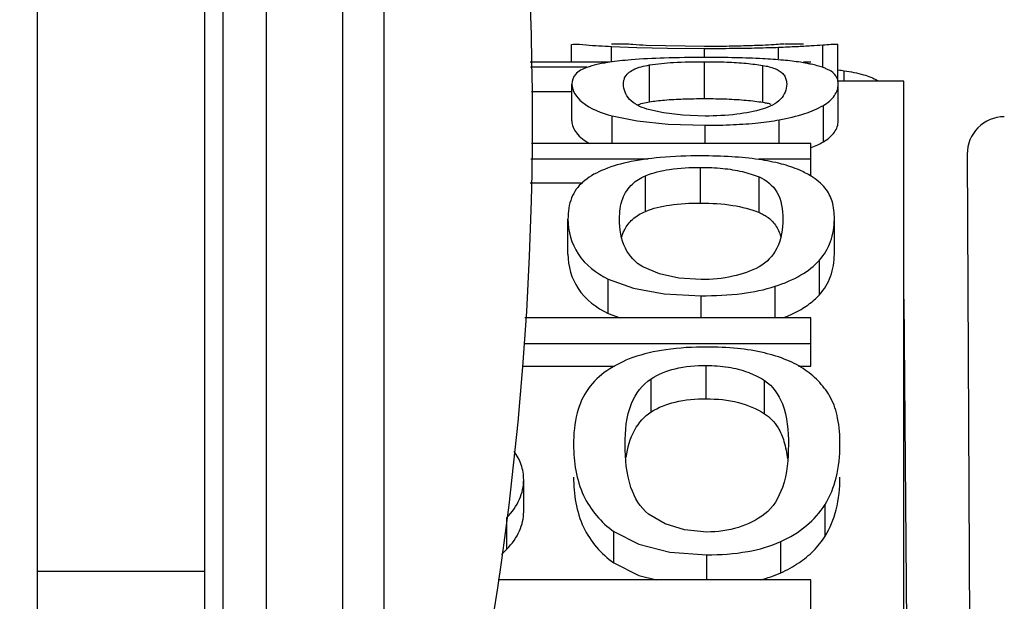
# Paper-space layout 'Sheet' of a CAD drawing. Header units: inches. Extents: x 0.2 to 10.8, y 0.2 to 8.3.
# Tile 163 of 256: x 3.0968 to 3.1286, y 4.3531 to 4.3719. Entities that reach past the tile are written whole.
import ezdxf

# ---------------------------------------------------------------- set-up
doc = ezdxf.new("R2010")
doc.units = ezdxf.units.IN
doc.header["$MEASUREMENT"] = 0
doc.layers.get('0').update_dxf_attribs({"lineweight": 5})
doc.layers.add('06___PRT_ALL_SURFS', color=7, linetype='Continuous')
doc.styles.add('My Text', font='tahoma.ttf')
doc.dimstyles.new('My Dimension - mm [in] (ANSI)$0', dxfattribs={"dimtxt": 0.12, "dimasz": 0.09842519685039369, "dimexe": 0.125, "dimexo": 0.06299999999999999, "dimgap": 0.03149606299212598, "dimtad": 0, "dimlfac": 250, "dimzin": 4, "dimdsep": 46, "dimtxsty": 'My Text', "dimblk": 'Filled-1', "dimcen": 0.09, "dimclrd": 1, "dimclre": 1, "dimclrt": 1, "dimadec": 1, "dimazin": 1, "dimtfac": 1, "dimtofl": 0, "dimtmove": 0, "dimatfit": 3, "dimfxl": 1, "dimtolj": 1, "dimtzin": 4, "dimlwd": -1, "dimlwe": -1, "dimarcsym": 0})

# ---------------------------------------------------------------- blocks, each defined once
blk = doc.blocks.new('*D5')
at = {"color": 1, "true_color": 0xff0000}
for p, q in [((2.780755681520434, 5.679234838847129), (2.780755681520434, 5.777660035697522)), ((3.134363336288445, 5.580809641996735), (2.655755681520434, 5.580809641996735)), ((3.249656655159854, 3.709957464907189), (2.655755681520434, 3.709957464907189)), ((2.780755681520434, 3.611532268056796), (2.780755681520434, 3.513107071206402))]:
    blk.add_line(p, q, dxfattribs=at)
at = {"layer": 'Defpoints', "color": 0}
for p in [(3.197363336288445, 5.580809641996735), (2.780755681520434, 3.709957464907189), (3.312656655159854, 3.709957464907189)]:
    blk.add_point(p, dxfattribs=at)
at = {"color": 1, "true_color": 0xff0000, "insert": (2.780755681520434, 4.645383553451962), "char_height": 0.12, "attachment_point": 5, "rotation": 90, "style": 'My Text'}
blk.add_mtext('\\A1;467.71 mm [18.414 in]', dxfattribs=at)
blk = doc.blocks.new('Filled-1')
blk = doc.blocks.new('*D7')
at = {"color": 1, "true_color": 0xff0000}
for p, q in [((2.885847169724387, 4.510735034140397), (2.885847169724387, 3.015490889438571)), ((4.10887950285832, 4.510735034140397), (4.10887950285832, 3.015490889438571)), ((2.984272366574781, 3.140490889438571), (4.010454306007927, 3.140490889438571)), ((4.10887950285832, 3.140490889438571), (4.20730469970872, 3.140490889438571))]:
    blk.add_line(p, q, dxfattribs=at)
at = {"layer": 'Defpoints', "color": 0}
for p in [(2.885847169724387, 4.573735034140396), (4.10887950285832, 4.573735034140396), (4.10887950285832, 3.140490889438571)]:
    blk.add_point(p, dxfattribs=at)
at = {"color": 1, "true_color": 0xff0000, "insert": (5.07271614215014, 3.140490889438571), "char_height": 0.12, "attachment_point": 5, "style": 'My Text'}
blk.add_mtext('\\A1;305.76 mm [12.038 in]', dxfattribs=at)

psp = doc.layouts.new('Sheet')

# ---------------------------------------------------------------- linework, layer by layer
at = {"color": 0, "linetype": 'ByBlock', "lineweight": -3}
for p, q in [((3.097363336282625, 4.345529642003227), (3.097363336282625, 5.456809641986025)), ((3.10476333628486, 4.344049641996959), (3.10476333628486, 4.400724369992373)), ((3.107236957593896, 4.343554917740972), (3.107236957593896, 4.400724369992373)), ((3.108571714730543, 4.343287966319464), (3.108571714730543, 4.399746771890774)), ((3.103363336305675, 4.344329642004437), (3.103363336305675, 4.399324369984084)), ((3.114618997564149, 4.371147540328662), (3.114677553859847, 4.371158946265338)), ((3.114618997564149, 4.370569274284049), (3.114618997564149, 4.371147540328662)), ((3.116332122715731, 4.371158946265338), (3.115921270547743, 4.371158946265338)), ((3.115921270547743, 4.370579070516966), (3.115921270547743, 4.371081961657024)), ((3.115921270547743, 4.371081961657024), (3.116730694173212, 4.371048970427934)), ((3.116730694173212, 4.371048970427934), (3.117728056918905, 4.371026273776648)), ((3.118922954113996, 4.371080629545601), (3.117041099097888, 4.371117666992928)), ((3.117728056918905, 4.371026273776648), (3.118922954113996, 4.371018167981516)), ((3.118922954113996, 4.370725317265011), (3.118922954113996, 4.371018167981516)), ((3.121318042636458, 4.370683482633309), (3.121318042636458, 4.371056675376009)), ((3.121488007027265, 4.371159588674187), (3.121427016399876, 4.371156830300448)), ((3.122125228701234, 4.371158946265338), (3.121512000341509, 4.371158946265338)), ((3.122745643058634, 4.370401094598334), (3.122745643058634, 4.37113275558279)), ((3.123226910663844, 4.369947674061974), (3.123226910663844, 4.371147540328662)), ((3.115864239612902, 4.370569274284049), (3.113292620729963, 4.370569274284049)), ((3.113298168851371, 4.370424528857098), (3.115114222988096, 4.370424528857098)), ((3.117142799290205, 4.369291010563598), (3.117142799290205, 4.370483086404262)), ((3.118922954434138, 4.369396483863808), (3.118922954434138, 4.370589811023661)), ((3.120811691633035, 4.369276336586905), (3.120811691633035, 4.370468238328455)), ((3.122125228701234, 4.37055409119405), (3.122027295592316, 4.370570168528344)), ((3.122363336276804, 4.370569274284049), (3.122125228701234, 4.370569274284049)), ((3.123439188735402, 4.369958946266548), (3.123439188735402, 4.37029822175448)), ((3.114637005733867, 4.36867409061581), (3.114637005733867, 4.369858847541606)), ((3.125363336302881, 4.369958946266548), (3.123226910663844, 4.369958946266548)), ((3.123244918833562, 4.36867409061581), (3.123244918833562, 4.369858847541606)), ((3.125363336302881, 4.332809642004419), (3.125363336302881, 4.36995859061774)), ((3.113328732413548, 4.369627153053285), (3.114637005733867, 4.369627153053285)), ((3.122763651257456, 4.368000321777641), (3.122763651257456, 4.369177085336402)), ((3.115939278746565, 4.367944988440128), (3.115939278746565, 4.368839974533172)), ((3.115939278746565, 4.368839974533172), (3.11674870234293, 4.368673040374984)), ((3.11674870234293, 4.368673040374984), (3.117746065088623, 4.368569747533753)), ((3.117746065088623, 4.368569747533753), (3.118940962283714, 4.368534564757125)), ((3.118940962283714, 4.367944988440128), (3.118940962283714, 4.368534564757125)), ((3.121336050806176, 4.367944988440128), (3.121336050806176, 4.368709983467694)), ((3.122363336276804, 4.367944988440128), (3.113333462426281, 4.367944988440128)), ((3.122363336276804, 4.366885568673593), (3.122363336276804, 4.367944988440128)), ((3.127411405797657, 4.367603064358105), (3.127593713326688, 4.332809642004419)), ((3.113314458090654, 4.36744918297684), (3.117102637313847, 4.36744918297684)), ((3.120677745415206, 4.36744918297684), (3.122363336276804, 4.36744918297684)), ((3.117016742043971, 4.36575056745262), (3.117016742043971, 4.36690064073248)), ((3.1187968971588, 4.366019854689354), (3.1187968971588, 4.367173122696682)), ((3.11328478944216, 4.366675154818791), (3.114988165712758, 4.366675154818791)), ((3.120685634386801, 4.365714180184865), (3.120685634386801, 4.366863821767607)), ((3.114510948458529, 4.364367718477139), (3.114510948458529, 4.365501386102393)), ((3.123118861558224, 4.364367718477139), (3.123118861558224, 4.365501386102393)), ((3.122637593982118, 4.363055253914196), (3.122637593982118, 4.364173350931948)), ((3.115813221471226, 4.362449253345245), (3.115813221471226, 4.363560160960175)), ((3.115813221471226, 4.363560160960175), (3.116622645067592, 4.363264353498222)), ((3.121209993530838, 4.362310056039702), (3.121209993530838, 4.363329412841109)), ((3.118814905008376, 4.362310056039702), (3.118814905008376, 4.363022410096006)), ((3.125363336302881, 4.362908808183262), (3.125626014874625, 4.332809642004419)), ((3.115813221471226, 4.362449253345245), (3.116198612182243, 4.362310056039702)), ((3.122363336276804, 4.362310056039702), (3.113117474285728, 4.362310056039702)), ((3.122363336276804, 4.360751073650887), (3.122363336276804, 4.362310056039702)), ((3.113085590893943, 4.361478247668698), (3.122363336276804, 4.361478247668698)), ((3.113049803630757, 4.360751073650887), (3.116012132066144, 4.360751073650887)), ((3.1189769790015, 4.359691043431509), (3.1189769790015, 4.360769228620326)), ((3.121960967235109, 4.360751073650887), (3.122363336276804, 4.360751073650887)), ((3.117196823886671, 4.359266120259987), (3.117196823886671, 4.360339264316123)), ((3.120865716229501, 4.359209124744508), (3.120865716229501, 4.360281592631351)), ((3.113079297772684, 4.356041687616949), (3.113079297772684, 4.357076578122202)), ((3.122817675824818, 4.3552480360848), (3.122817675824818, 4.356273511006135)), ((3.112539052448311, 4.354832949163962), (3.112539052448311, 4.355853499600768)), ((3.115993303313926, 4.354387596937), (3.115993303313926, 4.355402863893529)), ((3.121390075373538, 4.354066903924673), (3.121390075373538, 4.355078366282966)), ((3.118994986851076, 4.35383560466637), (3.118994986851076, 4.354649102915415)), ((3.097363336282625, 4.354124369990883), (3.102763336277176, 4.354124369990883)), ((3.122363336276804, 4.35383560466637), (3.112251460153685, 4.35383560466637)), ((3.122363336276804, 4.352034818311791), (3.122363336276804, 4.35383560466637))]:
    psp.add_line(p, q, dxfattribs=at)
for points in [[(3.118940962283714, 4.36883272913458), (3.118223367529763, 4.368858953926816), (3.117595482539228, 4.368936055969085), (3.117059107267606, 4.369059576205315)], [(3.118814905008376, 4.363547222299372), (3.118097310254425, 4.363594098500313), (3.11746942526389, 4.363732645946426), (3.116933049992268, 4.363956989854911)], [(3.116622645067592, 4.363264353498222), (3.117620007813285, 4.363083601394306), (3.118814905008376, 4.363022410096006)], [(3.118994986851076, 4.355384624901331), (3.118277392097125, 4.355450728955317), (3.11764950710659, 4.355646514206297), (3.117113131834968, 4.355964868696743)], [(3.115993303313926, 4.355402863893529), (3.116802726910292, 4.354987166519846), (3.117800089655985, 4.354734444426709), (3.118994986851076, 4.354649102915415)], [(3.115993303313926, 4.354387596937), (3.116802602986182, 4.353976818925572), (3.11736633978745, 4.35383560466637)]]:
    psp.add_lwpolyline(points, dxfattribs=at)
for centre, radius, start, end in [((3.010543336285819, 4.368724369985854), 0.10282, 345.5000476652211, 17.56067769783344), ((3.128611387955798, 4.367609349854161), 0.0011999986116, 90.07123467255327, 180.2999998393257)]:
    psp.add_arc(centre, radius, start, end, dxfattribs=at)
for points, knots in [([(3.114677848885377, 4.371159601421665), (3.114817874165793, 4.3711607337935), (3.115231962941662, 4.371117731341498), (3.115646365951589, 4.371095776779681), (3.115921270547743, 4.371081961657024)], [0, 0, 0, 0, 0.3371927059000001, 1, 1, 1, 1]), ([(3.117041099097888, 4.371117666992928), (3.116895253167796, 4.371123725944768), (3.116665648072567, 4.371136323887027), (3.116436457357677, 4.371157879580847), (3.116352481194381, 4.371159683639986)], [0, 0, 0, 0, 0.6347500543, 1, 1, 1, 1]), ([(3.119635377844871, 4.371085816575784), (3.119519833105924, 4.371084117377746), (3.119282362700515, 4.371081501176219), (3.119044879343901, 4.371080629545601), (3.118922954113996, 4.371080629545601)], [0, 0, 0, 0, 0.4865927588, 1, 1, 1, 1]), ([(3.118922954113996, 4.371018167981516), (3.119227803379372, 4.371018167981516), (3.119800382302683, 4.371020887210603), (3.120372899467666, 4.371030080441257), (3.12064055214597, 4.371036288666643)], [0, 0, 0, 0, 0.5324190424, 1, 1, 1, 1]), ([(3.120260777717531, 4.371099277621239), (3.120159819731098, 4.3710963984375), (3.119951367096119, 4.37109117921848), (3.119742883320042, 4.371087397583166), (3.119635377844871, 4.371085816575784)], [0, 0, 0, 0, 0.4843703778, 1, 1, 1, 1]), ([(3.120795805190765, 4.371117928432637), (3.120709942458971, 4.371114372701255), (3.120531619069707, 4.371107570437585), (3.120353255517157, 4.371101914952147), (3.120260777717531, 4.371099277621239)], [0, 0, 0, 0, 0.4815662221, 1, 1, 1, 1]), ([(3.12064055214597, 4.371036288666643), (3.12075806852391, 4.371039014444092), (3.120983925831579, 4.371044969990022), (3.121209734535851, 4.371052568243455), (3.121318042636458, 4.371056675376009)], [0, 0, 0, 0, 0.5202759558, 1, 1, 1, 1]), ([(3.121427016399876, 4.371156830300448), (3.121342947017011, 4.371151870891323), (3.121132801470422, 4.371134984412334), (3.12092228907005, 4.371123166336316), (3.120795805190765, 4.371117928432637)], [0, 0, 0, 0, 0.3994895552, 1, 1, 1, 1]), ([(3.121318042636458, 4.371056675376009), (3.121418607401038, 4.371060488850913), (3.121611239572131, 4.371068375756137), (3.121803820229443, 4.371077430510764), (3.121895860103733, 4.37108203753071)], [0, 0, 0, 0, 0.5219976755, 1, 1, 1, 1]), ([(3.121895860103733, 4.37108203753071), (3.122054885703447, 4.371089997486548), (3.122338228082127, 4.371105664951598), (3.122621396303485, 4.371124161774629), (3.122745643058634, 4.37113275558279)], [0, 0, 0, 0, 0.5611080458, 1, 1, 1, 1]), ([(3.122745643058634, 4.37113275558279), (3.122833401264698, 4.371138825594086), (3.122974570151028, 4.371148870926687), (3.123115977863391, 4.371159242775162), (3.123169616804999, 4.371159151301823)], [0, 0, 0, 0, 0.6212117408, 1, 1, 1, 1]), ([(3.123169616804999, 4.371159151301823), (3.123183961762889, 4.371159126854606), (3.123199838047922, 4.371159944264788), (3.123226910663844, 4.371153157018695), (3.123226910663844, 4.371147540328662)], [0, 0, 0, 0, 0.718625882, 1, 1, 1, 1]), ([(3.118940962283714, 4.370725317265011), (3.118500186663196, 4.370725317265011), (3.117701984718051, 4.370716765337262), (3.116904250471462, 4.370678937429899), (3.116548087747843, 4.370649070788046)], [0, 0, 0, 0, 0.5522200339, 1, 1, 1, 1]), ([(3.120803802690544, 4.370683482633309), (3.120513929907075, 4.370698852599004), (3.119893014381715, 4.370719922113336), (3.119271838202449, 4.370725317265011), (3.118940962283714, 4.370725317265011)], [0, 0, 0, 0, 0.4673222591, 1, 1, 1, 1]), ([(3.115114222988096, 4.370399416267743), (3.114982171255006, 4.370351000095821), (3.114734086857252, 4.370238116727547), (3.114637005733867, 4.369972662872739), (3.114637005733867, 4.369858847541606)], [0, 0, 0, 0, 0.5527235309, 1, 1, 1, 1]), ([(3.115852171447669, 4.3705708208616), (3.115714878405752, 4.370550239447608), (3.11546579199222, 4.370505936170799), (3.115221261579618, 4.370438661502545), (3.115114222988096, 4.370399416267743)], [0, 0, 0, 0, 0.5490852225, 1, 1, 1, 1]), ([(3.116548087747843, 4.370649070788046), (3.116425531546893, 4.370638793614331), (3.116193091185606, 4.370616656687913), (3.115961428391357, 4.370587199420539), (3.115852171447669, 4.3705708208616)], [0, 0, 0, 0, 0.5267891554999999, 1, 1, 1, 1]), ([(3.116341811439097, 4.370063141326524), (3.116391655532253, 4.37017914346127), (3.116654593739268, 4.370393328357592), (3.116961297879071, 4.370452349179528), (3.117142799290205, 4.370483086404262)], [0, 0, 0, 0, 0.4068316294, 1, 1, 1, 1]), ([(3.117142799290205, 4.370483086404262), (3.117398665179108, 4.370526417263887), (3.117992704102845, 4.370578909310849), (3.118587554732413, 4.370589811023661), (3.118922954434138, 4.370589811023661)], [0, 0, 0, 0, 0.4362164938, 1, 1, 1, 1]), ([(3.118922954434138, 4.370589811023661), (3.119162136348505, 4.370589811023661), (3.119612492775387, 4.370583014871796), (3.120062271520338, 4.370556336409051), (3.120272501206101, 4.370536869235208)], [0, 0, 0, 0, 0.5311482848, 1, 1, 1, 1]), ([(3.120272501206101, 4.370536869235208), (3.120366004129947, 4.370528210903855), (3.12054620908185, 4.370508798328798), (3.120725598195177, 4.370482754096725), (3.120811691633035, 4.370468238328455)], [0, 0, 0, 0, 0.5181951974, 1, 1, 1, 1]), ([(3.122027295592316, 4.370570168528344), (3.121843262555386, 4.370598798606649), (3.121435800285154, 4.370644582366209), (3.121026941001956, 4.370671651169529), (3.120803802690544, 4.370683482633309)], [0, 0, 0, 0, 0.4545945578, 1, 1, 1, 1]), ([(3.120811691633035, 4.370468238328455), (3.120942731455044, 4.370446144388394), (3.121170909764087, 4.370396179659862), (3.121381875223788, 4.370278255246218), (3.12145083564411, 4.370205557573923)], [0, 0, 0, 0, 0.5701163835, 1, 1, 1, 1]), ([(3.122370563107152, 4.370506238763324), (3.122330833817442, 4.370514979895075), (3.122249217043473, 4.370531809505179), (3.12216724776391, 4.370546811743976), (3.122125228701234, 4.37055409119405)], [0, 0, 0, 0, 0.4882061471, 1, 1, 1, 1]), ([(3.122730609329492, 4.370407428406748), (3.122674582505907, 4.370426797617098), (3.12255532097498, 4.370462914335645), (3.122434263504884, 4.37049222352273), (3.122370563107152, 4.370506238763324)], [0, 0, 0, 0, 0.4761311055, 1, 1, 1, 1]), ([(3.122947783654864, 4.370316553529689), (3.122914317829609, 4.37033370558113), (3.12284282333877, 4.370366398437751), (3.122769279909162, 4.370394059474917), (3.122730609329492, 4.370407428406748)], [0, 0, 0, 0, 0.4789162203, 1, 1, 1, 1]), ([(3.116302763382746, 4.369858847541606), (3.116302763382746, 4.369894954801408), (3.116308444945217, 4.369964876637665), (3.116328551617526, 4.370032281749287), (3.116341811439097, 4.370063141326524)], [0, 0, 0, 0, 0.5180751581, 1, 1, 1, 1]), ([(3.12145083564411, 4.370205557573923), (3.121482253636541, 4.370172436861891), (3.121536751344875, 4.370095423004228), (3.121563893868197, 4.370005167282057), (3.121571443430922, 4.369958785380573)], [0, 0, 0, 0, 0.4927644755, 1, 1, 1, 1]), ([(3.123244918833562, 4.369858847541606), (3.123244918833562, 4.369952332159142), (3.123197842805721, 4.370152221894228), (3.123034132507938, 4.370272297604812), (3.122947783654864, 4.370316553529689)], [0, 0, 0, 0, 0.4906967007, 1, 1, 1, 1]), ([(3.123242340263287, 4.370323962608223), (3.123275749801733, 4.370320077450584), (3.123341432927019, 4.370311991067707), (3.123406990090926, 4.370302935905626), (3.123439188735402, 4.37029822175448)], [0, 0, 0, 0, 0.5082566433, 1, 1, 1, 1]), ([(3.123439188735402, 4.37029822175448), (3.123648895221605, 4.370267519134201), (3.124016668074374, 4.370199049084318), (3.124371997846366, 4.370066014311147), (3.124509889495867, 4.369980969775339)], [0, 0, 0, 0, 0.566765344, 1, 1, 1, 1]), ([(3.114637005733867, 4.369858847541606), (3.114637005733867, 4.369639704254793), (3.115034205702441, 4.369106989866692), (3.115593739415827, 4.368934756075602), (3.115939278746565, 4.368839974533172)], [0, 0, 0, 0, 0.3795042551, 1, 1, 1, 1]), ([(3.117059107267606, 4.369059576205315), (3.116850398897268, 4.369121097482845), (3.116471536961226, 4.369290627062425), (3.116302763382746, 4.369688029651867), (3.116302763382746, 4.369858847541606)], [0, 0, 0, 0, 0.5602065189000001, 1, 1, 1, 1]), ([(3.121579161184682, 4.369858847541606), (3.121579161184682, 4.369687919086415), (3.121402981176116, 4.369291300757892), (3.121023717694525, 4.369123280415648), (3.120813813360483, 4.369061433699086)], [0, 0, 0, 0, 0.4385541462, 1, 1, 1, 1]), ([(3.121571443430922, 4.369958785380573), (3.121574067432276, 4.369942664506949), (3.121577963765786, 4.369909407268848), (3.121579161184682, 4.369875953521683), (3.121579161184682, 4.369858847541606)], [0, 0, 0, 0, 0.4884422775, 1, 1, 1, 1]), ([(3.122763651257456, 4.369177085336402), (3.122901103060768, 4.369259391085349), (3.123137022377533, 4.369441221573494), (3.123244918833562, 4.369731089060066), (3.123244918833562, 4.369858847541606)], [0, 0, 0, 0, 0.5563455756, 1, 1, 1, 1]), ([(3.116739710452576, 4.369191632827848), (3.116800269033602, 4.369213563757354), (3.116933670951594, 4.369252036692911), (3.117069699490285, 4.369278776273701), (3.117142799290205, 4.369291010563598)], [0, 0, 0, 0, 0.4649548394, 1, 1, 1, 1]), ([(3.117142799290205, 4.369291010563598), (3.117219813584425, 4.369303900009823), (3.117382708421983, 4.369326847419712), (3.117546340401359, 4.369343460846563), (3.117632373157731, 4.3693509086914)], [0, 0, 0, 0, 0.474856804, 1, 1, 1, 1]), ([(3.117632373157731, 4.3693509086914), (3.117829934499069, 4.369368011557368), (3.118260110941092, 4.369390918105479), (3.118690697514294, 4.369396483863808), (3.118922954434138, 4.369396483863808)], [0, 0, 0, 0, 0.4605665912, 1, 1, 1, 1]), ([(3.118922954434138, 4.369396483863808), (3.11904615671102, 4.369396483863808), (3.119285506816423, 4.369394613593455), (3.119524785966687, 4.369388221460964), (3.119640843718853, 4.369383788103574)], [0, 0, 0, 0, 0.5147484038, 1, 1, 1, 1]), ([(3.119640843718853, 4.369383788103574), (3.119749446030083, 4.36937963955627), (3.119959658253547, 4.369369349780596), (3.120169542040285, 4.369353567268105), (3.120270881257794, 4.369344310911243)], [0, 0, 0, 0, 0.5164425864, 1, 1, 1, 1]), ([(3.120270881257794, 4.369344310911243), (3.120364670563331, 4.369335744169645), (3.120545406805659, 4.369316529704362), (3.120725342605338, 4.36929072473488), (3.120811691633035, 4.369276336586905)], [0, 0, 0, 0, 0.5182703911, 1, 1, 1, 1]), ([(3.120811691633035, 4.369276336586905), (3.120856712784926, 4.369268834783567), (3.120942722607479, 4.369252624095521), (3.121027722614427, 4.369231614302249), (3.121067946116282, 4.369220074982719)], [0, 0, 0, 0, 0.5216938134, 1, 1, 1, 1]), ([(3.121336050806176, 4.368709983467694), (3.121616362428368, 4.368761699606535), (3.122106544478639, 4.368875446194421), (3.122577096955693, 4.369065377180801), (3.122763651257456, 4.369177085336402)], [0, 0, 0, 0, 0.5672656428, 1, 1, 1, 1]), ([(3.120813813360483, 4.369061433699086), (3.120537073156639, 4.368979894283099), (3.119914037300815, 4.36886363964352), (3.119282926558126, 4.36883272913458), (3.118940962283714, 4.36883272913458)], [0, 0, 0, 0, 0.4576016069, 1, 1, 1, 1]), ([(3.114637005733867, 4.36867409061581), (3.114637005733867, 4.368537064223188), (3.11477591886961, 4.368217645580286), (3.115050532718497, 4.368033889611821), (3.11521178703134, 4.367945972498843)], [0, 0, 0, 0, 0.4272859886, 1, 1, 1, 1]), ([(3.118940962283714, 4.368534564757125), (3.119245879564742, 4.368534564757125), (3.119819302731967, 4.368545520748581), (3.120391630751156, 4.368585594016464), (3.120658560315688, 4.368613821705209)], [0, 0, 0, 0, 0.531830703, 1, 1, 1, 1]), ([(3.120658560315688, 4.368613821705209), (3.120776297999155, 4.36862627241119), (3.121002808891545, 4.368653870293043), (3.121228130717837, 4.368690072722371), (3.121336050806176, 4.368709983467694)], [0, 0, 0, 0, 0.5189640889, 1, 1, 1, 1]), ([(3.122763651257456, 4.368000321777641), (3.122900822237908, 4.36808149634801), (3.123136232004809, 4.368260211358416), (3.123244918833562, 4.368547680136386), (3.123244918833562, 4.36867409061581)], [0, 0, 0, 0, 0.5576968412, 1, 1, 1, 1]), ([(3.122367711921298, 4.367812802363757), (3.122439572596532, 4.367840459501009), (3.122574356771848, 4.367897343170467), (3.122704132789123, 4.3679651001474), (3.122763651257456, 4.368000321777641)], [0, 0, 0, 0, 0.5268197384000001, 1, 1, 1, 1]), ([(3.118814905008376, 4.367543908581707), (3.118373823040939, 4.367543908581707), (3.117571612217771, 4.367518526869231), (3.116773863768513, 4.367411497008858), (3.116422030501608, 4.367331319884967)], [0, 0, 0, 0, 0.5500220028, 1, 1, 1, 1]), ([(3.120677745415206, 4.367425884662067), (3.120389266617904, 4.367468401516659), (3.119768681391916, 4.367528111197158), (3.119145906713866, 4.367543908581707), (3.118814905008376, 4.367543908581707)], [0, 0, 0, 0, 0.4683530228, 1, 1, 1, 1]), ([(3.116422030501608, 4.367331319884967), (3.116138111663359, 4.367266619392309), (3.11563025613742, 4.367118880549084), (3.115164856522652, 4.366851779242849), (3.114988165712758, 4.366696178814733)], [0, 0, 0, 0, 0.5529392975, 1, 1, 1, 1]), ([(3.121999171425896, 4.367080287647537), (3.121808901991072, 4.367165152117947), (3.121372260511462, 4.367306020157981), (3.120923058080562, 4.367389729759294), (3.120677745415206, 4.367425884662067)], [0, 0, 0, 0, 0.4565797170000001, 1, 1, 1, 1]), ([(3.116592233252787, 4.366635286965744), (3.116651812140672, 4.366690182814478), (3.116786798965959, 4.366791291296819), (3.116937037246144, 4.366867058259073), (3.117016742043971, 4.36690064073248)], [0, 0, 0, 0, 0.4836509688, 1, 1, 1, 1]), ([(3.117016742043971, 4.36690064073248), (3.117262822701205, 4.367004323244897), (3.117857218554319, 4.367143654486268), (3.118460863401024, 4.367173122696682), (3.1187968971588, 4.367173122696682)], [0, 0, 0, 0, 0.4427902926, 1, 1, 1, 1]), ([(3.1187968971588, 4.367173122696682), (3.119036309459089, 4.367173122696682), (3.119489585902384, 4.36715447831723), (3.119938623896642, 4.367084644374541), (3.120146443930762, 4.367035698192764)], [0, 0, 0, 0, 0.5285990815, 1, 1, 1, 1]), ([(3.120146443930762, 4.367035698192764), (3.120240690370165, 4.367013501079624), (3.120423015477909, 4.366963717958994), (3.12060073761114, 4.366899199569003), (3.120685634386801, 4.366863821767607)], [0, 0, 0, 0, 0.5128497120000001, 1, 1, 1, 1]), ([(3.122367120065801, 4.366886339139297), (3.122309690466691, 4.366922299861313), (3.122189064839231, 4.366991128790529), (3.122063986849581, 4.367051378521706), (3.121999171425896, 4.367080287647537)], [0, 0, 0, 0, 0.4884275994, 1, 1, 1, 1]), ([(3.122821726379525, 4.366500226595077), (3.122759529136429, 4.366574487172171), (3.122616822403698, 4.366715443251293), (3.122454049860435, 4.366831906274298), (3.122367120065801, 4.366886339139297)], [0, 0, 0, 0, 0.4857115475, 1, 1, 1, 1]), ([(3.114988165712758, 4.366696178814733), (3.114832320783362, 4.366558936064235), (3.114566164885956, 4.366183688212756), (3.114510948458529, 4.365733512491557), (3.114510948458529, 4.365501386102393)], [0, 0, 0, 0, 0.4721853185, 1, 1, 1, 1]), ([(3.116176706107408, 4.365501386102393), (3.116176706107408, 4.365724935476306), (3.116221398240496, 4.366144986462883), (3.11645370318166, 4.366507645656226), (3.116592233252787, 4.366635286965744)], [0, 0, 0, 0, 0.5427031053, 1, 1, 1, 1]), ([(3.120685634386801, 4.366863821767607), (3.120917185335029, 4.366767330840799), (3.121381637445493, 4.366385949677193), (3.121453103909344, 4.365800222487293), (3.121453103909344, 4.365501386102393)], [0, 0, 0, 0, 0.4563523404, 1, 1, 1, 1]), ([(3.123118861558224, 4.365501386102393), (3.123118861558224, 4.36569468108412), (3.123086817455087, 4.366051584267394), (3.122924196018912, 4.366377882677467), (3.122821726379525, 4.366500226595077)], [0, 0, 0, 0, 0.5477607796, 1, 1, 1, 1]), ([(3.117016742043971, 4.36575056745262), (3.117263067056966, 4.365853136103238), (3.117857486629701, 4.365990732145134), (3.1184608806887, 4.366019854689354), (3.1187968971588, 4.366019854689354)], [0, 0, 0, 0, 0.4426135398, 1, 1, 1, 1]), ([(3.1187968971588, 4.366019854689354), (3.119144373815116, 4.366019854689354), (3.119786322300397, 4.365983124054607), (3.120414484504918, 4.365825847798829), (3.120685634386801, 4.365714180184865)], [0, 0, 0, 0, 0.5423217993, 1, 1, 1, 1]), ([(3.116592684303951, 4.365488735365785), (3.116652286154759, 4.365542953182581), (3.116787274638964, 4.365642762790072), (3.116937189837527, 4.365717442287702), (3.117016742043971, 4.36575056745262)], [0, 0, 0, 0, 0.4832062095, 1, 1, 1, 1]), ([(3.120685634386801, 4.365714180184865), (3.120731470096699, 4.365695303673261), (3.120819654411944, 4.365654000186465), (3.120902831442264, 4.365603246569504), (3.120941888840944, 4.365576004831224)], [0, 0, 0, 0, 0.510038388, 1, 1, 1, 1]), ([(3.114510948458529, 4.365501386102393), (3.114510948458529, 4.365111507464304), (3.114739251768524, 4.364267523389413), (3.115431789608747, 4.363747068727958), (3.115813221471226, 4.363560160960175)], [0, 0, 0, 0, 0.4785883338, 1, 1, 1, 1]), ([(3.116933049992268, 4.363956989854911), (3.116690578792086, 4.364087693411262), (3.116257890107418, 4.364564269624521), (3.116176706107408, 4.365180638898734), (3.116176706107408, 4.365501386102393)], [0, 0, 0, 0, 0.4620165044, 1, 1, 1, 1]), ([(3.116344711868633, 4.365167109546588), (3.116376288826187, 4.365227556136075), (3.116449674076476, 4.365342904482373), (3.116542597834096, 4.365443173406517), (3.116592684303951, 4.365488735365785)], [0, 0, 0, 0, 0.5017959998, 1, 1, 1, 1]), ([(3.121453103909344, 4.365501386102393), (3.121453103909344, 4.365181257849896), (3.121366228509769, 4.36456466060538), (3.120931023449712, 4.364091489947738), (3.120687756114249, 4.363960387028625)], [0, 0, 0, 0, 0.5367010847, 1, 1, 1, 1]), ([(3.120941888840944, 4.365576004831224), (3.121046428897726, 4.365503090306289), (3.121238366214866, 4.365313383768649), (3.121346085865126, 4.365066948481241), (3.121383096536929, 4.364936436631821)], [0, 0, 0, 0, 0.4844142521, 1, 1, 1, 1]), ([(3.122637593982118, 4.364173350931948), (3.122794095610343, 4.36434710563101), (3.123047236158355, 4.364770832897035), (3.123118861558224, 4.365256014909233), (3.123118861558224, 4.365501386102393)], [0, 0, 0, 0, 0.4879738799, 1, 1, 1, 1]), ([(3.116237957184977, 4.364888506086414), (3.116251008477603, 4.364937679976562), (3.116281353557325, 4.365032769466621), (3.116322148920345, 4.365123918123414), (3.116344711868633, 4.365167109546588)], [0, 0, 0, 0, 0.510775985, 1, 1, 1, 1]), ([(3.114510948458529, 4.364367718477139), (3.114510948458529, 4.36398205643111), (3.114741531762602, 4.363144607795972), (3.115432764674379, 4.362633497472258), (3.115813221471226, 4.362449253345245)], [0, 0, 0, 0, 0.4770781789, 1, 1, 1, 1]), ([(3.122637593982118, 4.363055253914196), (3.122793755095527, 4.363226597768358), (3.123046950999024, 4.363644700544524), (3.123118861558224, 4.364125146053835), (3.123118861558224, 4.364367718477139)], [0, 0, 0, 0, 0.4886776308, 1, 1, 1, 1]), ([(3.121209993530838, 4.363329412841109), (3.121497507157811, 4.363422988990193), (3.122016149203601, 4.363638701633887), (3.122466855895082, 4.363983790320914), (3.122637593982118, 4.364173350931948)], [0, 0, 0, 0, 0.5423707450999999, 1, 1, 1, 1]), ([(3.120687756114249, 4.363960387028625), (3.120422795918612, 4.363817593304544), (3.119805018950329, 4.363603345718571), (3.119158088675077, 4.363547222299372), (3.118814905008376, 4.363547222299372)], [0, 0, 0, 0, 0.4672483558, 1, 1, 1, 1]), ([(3.118814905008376, 4.363022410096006), (3.119256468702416, 4.363022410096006), (3.12006452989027, 4.363059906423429), (3.120862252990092, 4.363216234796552), (3.121209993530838, 4.363329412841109)], [0, 0, 0, 0, 0.5469916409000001, 1, 1, 1, 1]), ([(3.122268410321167, 4.362730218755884), (3.12233669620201, 4.362779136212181), (3.122465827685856, 4.362881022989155), (3.122583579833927, 4.362995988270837), (3.122637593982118, 4.363055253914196)], [0, 0, 0, 0, 0.5116098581, 1, 1, 1, 1]), ([(3.121449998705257, 4.362304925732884), (3.121508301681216, 4.362326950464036), (3.12162194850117, 4.362372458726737), (3.121733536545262, 4.362422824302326), (3.121787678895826, 4.362448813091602)], [0, 0, 0, 0, 0.5092647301, 1, 1, 1, 1]), ([(3.121787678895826, 4.362448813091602), (3.121873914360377, 4.36249020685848), (3.122038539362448, 4.362576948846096), (3.12219508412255, 4.362677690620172), (3.122268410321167, 4.362730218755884)], [0, 0, 0, 0, 0.5146787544, 1, 1, 1, 1]), ([(3.118994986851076, 4.361364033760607), (3.118553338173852, 4.361364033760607), (3.117743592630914, 4.361322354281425), (3.116946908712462, 4.36114740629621), (3.116602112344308, 4.361021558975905)], [0, 0, 0, 0, 0.5461260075, 1, 1, 1, 1]), ([(3.120857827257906, 4.361173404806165), (3.120571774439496, 4.361241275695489), (3.119951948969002, 4.361338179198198), (3.119326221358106, 4.361364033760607), (3.118994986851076, 4.361364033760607)], [0, 0, 0, 0, 0.4702187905, 1, 1, 1, 1]), ([(3.122179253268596, 4.360622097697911), (3.121995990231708, 4.360751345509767), (3.121566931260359, 4.360975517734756), (3.121106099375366, 4.36111449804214), (3.120857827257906, 4.361173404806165)], [0, 0, 0, 0, 0.4677634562, 1, 1, 1, 1]), ([(3.116602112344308, 4.361021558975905), (3.11630998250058, 4.360914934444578), (3.115771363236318, 4.360658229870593), (3.115332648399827, 4.36024510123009), (3.115168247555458, 4.360020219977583)], [0, 0, 0, 0, 0.5274904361, 1, 1, 1, 1]), ([(3.117196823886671, 4.360339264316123), (3.117430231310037, 4.360493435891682), (3.118019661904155, 4.360720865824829), (3.118639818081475, 4.360769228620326), (3.1189769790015, 4.360769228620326)], [0, 0, 0, 0, 0.4534497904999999, 1, 1, 1, 1]), ([(3.1189769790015, 4.360769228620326), (3.119216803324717, 4.360769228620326), (3.119675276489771, 4.360738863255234), (3.120122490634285, 4.360627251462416), (3.120326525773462, 4.360551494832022)], [0, 0, 0, 0, 0.5242411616, 1, 1, 1, 1]), ([(3.120326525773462, 4.360551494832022), (3.120359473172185, 4.360539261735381), (3.120424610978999, 4.360513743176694), (3.120488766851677, 4.360485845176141), (3.12052040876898, 4.360471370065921)], [0, 0, 0, 0, 0.502498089, 1, 1, 1, 1]), ([(3.123001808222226, 4.35971712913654), (3.122904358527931, 4.359896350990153), (3.122662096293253, 4.360233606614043), (3.122347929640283, 4.360503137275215), (3.122179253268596, 4.360622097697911)], [0, 0, 0, 0, 0.4970718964, 1, 1, 1, 1]), ([(3.116356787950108, 4.358207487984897), (3.116356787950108, 4.358656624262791), (3.116416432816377, 4.359466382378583), (3.116913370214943, 4.360152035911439), (3.117196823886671, 4.360339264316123)], [0, 0, 0, 0, 0.5693610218, 1, 1, 1, 1]), ([(3.12052040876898, 4.360471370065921), (3.120580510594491, 4.360443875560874), (3.12069811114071, 4.360384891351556), (3.120810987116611, 4.360317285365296), (3.120865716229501, 4.360281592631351)], [0, 0, 0, 0, 0.5028634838, 1, 1, 1, 1]), ([(3.120865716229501, 4.360281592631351), (3.121130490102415, 4.360108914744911), (3.121587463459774, 4.359428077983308), (3.121633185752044, 4.35865185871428), (3.121633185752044, 4.358207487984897)], [0, 0, 0, 0, 0.4156680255, 1, 1, 1, 1]), ([(3.115168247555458, 4.360020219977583), (3.114998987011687, 4.359788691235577), (3.114741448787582, 4.359191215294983), (3.114691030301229, 4.358553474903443), (3.114691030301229, 4.358207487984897)], [0, 0, 0, 0, 0.4532338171, 1, 1, 1, 1]), ([(3.117196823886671, 4.359266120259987), (3.117430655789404, 4.359418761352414), (3.118020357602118, 4.359643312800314), (3.118639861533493, 4.359691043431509), (3.1189769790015, 4.359691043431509)], [0, 0, 0, 0, 0.4530514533, 1, 1, 1, 1]), ([(3.1189769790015, 4.359691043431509), (3.119325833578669, 4.359691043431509), (3.119986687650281, 4.359629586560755), (3.120607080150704, 4.359375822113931), (3.120865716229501, 4.359209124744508)], [0, 0, 0, 0, 0.531339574, 1, 1, 1, 1]), ([(3.123298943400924, 4.358207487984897), (3.123298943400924, 4.358495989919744), (3.123267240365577, 4.359014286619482), (3.123110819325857, 4.359516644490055), (3.123001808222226, 4.35971712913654)], [0, 0, 0, 0, 0.5583473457, 1, 1, 1, 1]), ([(3.116395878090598, 4.357795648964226), (3.116437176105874, 4.358103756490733), (3.116578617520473, 4.358674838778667), (3.116977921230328, 4.359123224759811), (3.117196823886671, 4.359266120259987)], [0, 0, 0, 0, 0.5432033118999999, 1, 1, 1, 1]), ([(3.120865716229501, 4.359209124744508), (3.120951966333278, 4.359153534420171), (3.121115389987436, 4.359018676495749), (3.121242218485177, 4.35884928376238), (3.12129743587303, 4.358757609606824)], [0, 0, 0, 0, 0.4894899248, 1, 1, 1, 1]), ([(3.12129743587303, 4.358757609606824), (3.121380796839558, 4.358619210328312), (3.121517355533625, 4.358288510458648), (3.121580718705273, 4.357938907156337), (3.121602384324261, 4.357748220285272)], [0, 0, 0, 0, 0.4570720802, 1, 1, 1, 1]), ([(3.113079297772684, 4.357076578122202), (3.113079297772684, 4.357240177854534), (3.113028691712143, 4.357570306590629), (3.112864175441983, 4.357860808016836), (3.112763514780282, 4.357989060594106)], [0, 0, 0, 0, 0.5008602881, 1, 1, 1, 1]), ([(3.114691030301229, 4.358207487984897), (3.114691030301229, 4.357649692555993), (3.114854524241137, 4.356555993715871), (3.115576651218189, 4.355690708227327), (3.115993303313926, 4.355402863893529)], [0, 0, 0, 0, 0.5241415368, 1, 1, 1, 1]), ([(3.117113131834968, 4.355964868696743), (3.11684050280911, 4.356173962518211), (3.116416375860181, 4.356927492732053), (3.116356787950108, 4.357742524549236), (3.116356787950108, 4.358207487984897)], [0, 0, 0, 0, 0.4249365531, 1, 1, 1, 1]), ([(3.121633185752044, 4.358207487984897), (3.121633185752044, 4.357743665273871), (3.121568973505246, 4.356928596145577), (3.121140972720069, 4.3561791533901), (3.120867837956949, 4.355969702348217)], [0, 0, 0, 0, 0.5740232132, 1, 1, 1, 1]), ([(3.122817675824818, 4.356273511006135), (3.122984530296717, 4.356538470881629), (3.123235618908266, 4.357175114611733), (3.123298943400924, 4.35784971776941), (3.123298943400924, 4.358207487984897)], [0, 0, 0, 0, 0.466723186, 1, 1, 1, 1]), ([(3.112539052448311, 4.355853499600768), (3.112703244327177, 4.356028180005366), (3.1129764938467, 4.356403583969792), (3.113079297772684, 4.356862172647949), (3.113079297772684, 4.357076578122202)], [0, 0, 0, 0, 0.5278858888, 1, 1, 1, 1]), ([(3.114691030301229, 4.357159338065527), (3.114691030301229, 4.356607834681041), (3.114855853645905, 4.355523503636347), (3.115577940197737, 4.354671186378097), (3.115993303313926, 4.354387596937)], [0, 0, 0, 0, 0.5230275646, 1, 1, 1, 1]), ([(3.122817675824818, 4.3552480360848), (3.122984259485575, 4.355509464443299), (3.123235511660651, 4.356138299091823), (3.123298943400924, 4.356805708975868), (3.123298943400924, 4.357159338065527)], [0, 0, 0, 0, 0.467121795, 1, 1, 1, 1]), ([(3.121390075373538, 4.355078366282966), (3.121686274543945, 4.355213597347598), (3.122232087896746, 4.355539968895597), (3.12265685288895, 4.356018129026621), (3.122817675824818, 4.356273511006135)], [0, 0, 0, 0, 0.5189732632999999, 1, 1, 1, 1]), ([(3.112539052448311, 4.354832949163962), (3.112702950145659, 4.355005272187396), (3.112976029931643, 4.355375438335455), (3.113079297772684, 4.355829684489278), (3.113079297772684, 4.356041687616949)], [0, 0, 0, 0, 0.5286952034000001, 1, 1, 1, 1]), ([(3.120867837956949, 4.355969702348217), (3.120615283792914, 4.355776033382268), (3.120009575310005, 4.355468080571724), (3.119339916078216, 4.355384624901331), (3.118994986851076, 4.355384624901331)], [0, 0, 0, 0, 0.4798954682, 1, 1, 1, 1]), ([(3.121967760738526, 4.354386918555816), (3.122138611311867, 4.35450251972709), (3.122454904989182, 4.354760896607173), (3.122710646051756, 4.355080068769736), (3.122817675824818, 4.3552480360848)], [0, 0, 0, 0, 0.5087751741, 1, 1, 1, 1]), ([(3.112361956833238, 4.354662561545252), (3.112392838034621, 4.354689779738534), (3.112453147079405, 4.354745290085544), (3.11251095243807, 4.3548034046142), (3.112539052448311, 4.354832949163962)], [0, 0, 0, 0, 0.5023824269, 1, 1, 1, 1]), ([(3.118994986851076, 4.354649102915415), (3.119437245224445, 4.354649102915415), (3.120254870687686, 4.354701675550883), (3.121050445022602, 4.354923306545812), (3.121390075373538, 4.355078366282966)], [0, 0, 0, 0, 0.5422416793, 1, 1, 1, 1]), ([(3.121390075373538, 4.354066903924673), (3.121492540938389, 4.354113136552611), (3.121690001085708, 4.354211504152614), (3.121878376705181, 4.354326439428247), (3.121967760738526, 4.354386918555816)], [0, 0, 0, 0, 0.5101901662, 1, 1, 1, 1]), ([(3.120721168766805, 4.353835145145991), (3.120838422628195, 4.353865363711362), (3.1210650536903, 4.353932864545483), (3.121285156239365, 4.354019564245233), (3.121390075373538, 4.354066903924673)], [0, 0, 0, 0, 0.5126606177, 1, 1, 1, 1])]:
    psp.add_open_spline(points, degree=3, knots=knots, dxfattribs=at)
at = {"layer": '06___PRT_ALL_SURFS', "color": 0, "linetype": 'ByBlock', "lineweight": -3}
psp.add_line((3.102763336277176, 4.398524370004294), (3.102763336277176, 4.344449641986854), dxfattribs=at)

# ---------------------------------------------------------------- dimensions: what is measured, and where the dimension line sits
dim = psp.add_linear_dim(base=(2.780755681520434, 3.709957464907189), p1=(3.197363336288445, 5.580809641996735), p2=(3.312656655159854, 3.709957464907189), angle=90, dimstyle='My Dimension - mm [in] (ANSI)$0', override={"dimpost": ' mm'})
dim.commit()
dim.dimension.update_dxf_attribs({"geometry": '*D5', "text_midpoint": (2.780755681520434, 4.645383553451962)})
dim = psp.add_linear_dim(base=(4.10887950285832, 3.140490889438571), p1=(2.885847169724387, 4.573735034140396), p2=(4.10887950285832, 4.573735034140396), dimstyle='My Dimension - mm [in] (ANSI)$0', override={"dimpost": ' mm'})
dim.commit()
dim.dimension.update_dxf_attribs({"geometry": '*D7', "text_midpoint": (5.07271614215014, 3.140490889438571), "dimtype": 160})

doc.saveas('drawing.dxf')
